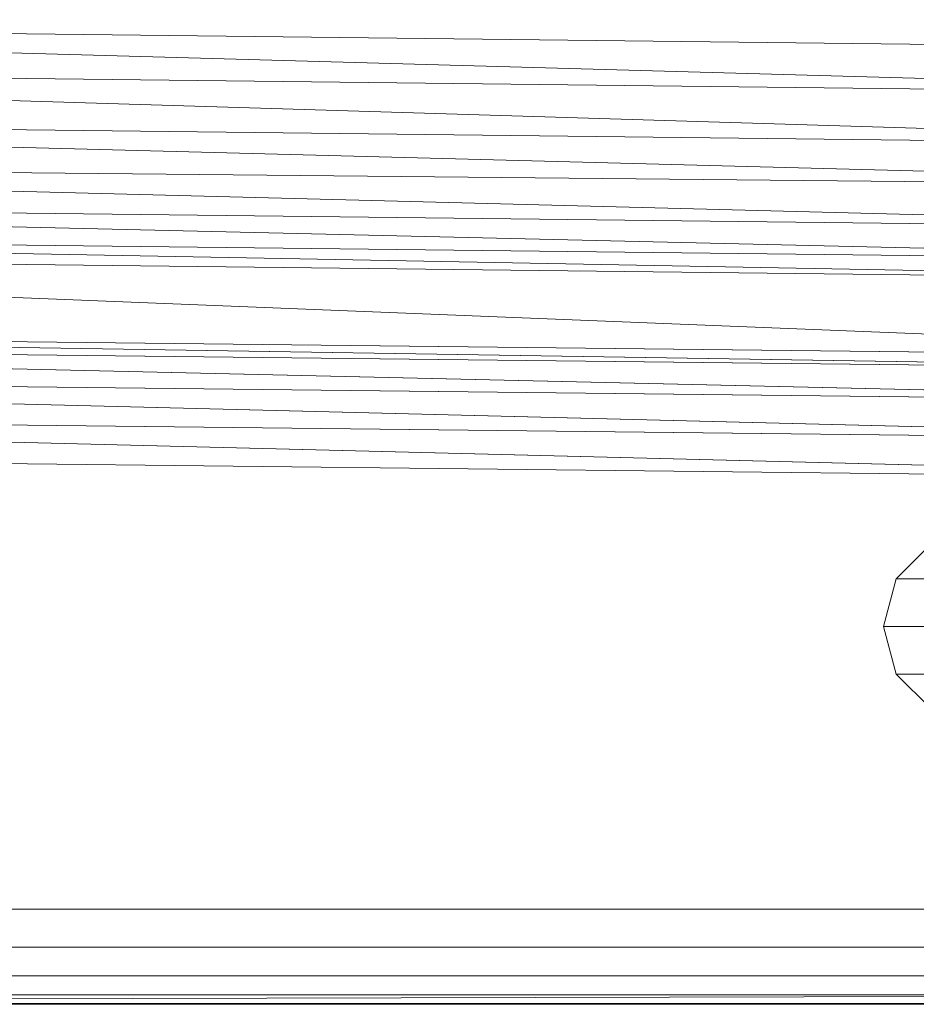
# Model space of a CAD drawing. Header units: metres. Extents: x 391.1 to 427.5, y 12.7 to 28.4.
# Tile 45 of 245: x 409.701 to 409.7954, y 14.1806 to 14.2842. Entities that reach past the tile are written whole.
import ezdxf

# ---------------------------------------------------------------- set-up
doc = ezdxf.new("R2010")
doc.units = ezdxf.units.M
doc.layers.add('01_SUELOS', color=7, linetype='Continuous', lineweight=25, true_color=0x007f00)
for name, color, linetype, lineweight in [('02_MOBILIARIO', 7, 'Continuous', 18), ('A-DETL-____-MBND', 7, 'Continuous', 18), ('A-WALL-____-MCUT', 7, 'Continuous', 25), ('A-WALL-____-OTLN', 7, 'Continuous', 25), ('Mobiliario', 7, 'Continuous', 18)]:
    doc.layers.add(name, color=color, linetype=linetype, lineweight=lineweight)

# ---------------------------------------------------------------- blocks, each defined once
blk = doc.blocks.new('Family - LONDR55-XX_ZZ-ARQ-CAA-M3D-Londres55-151093-01_ELEC _PS1')
at = {"layer": '01_SUELOS', "color": 9, "true_color": 0xaad4aa}
for p, q in [((0, 0), (26.635, 0)), ((26.635, 0), (0, 0))]:
    blk.add_line(p, q, dxfattribs=at)
blk = doc.blocks.new('Family - Mur PS-2-151177-01_ELEC _PS1')
at = {"layer": 'A-DETL-____-MBND', "color": 253, "true_color": 0xaaaaaa}
for p, q in [((31.836, 1.34), (0, 1.34)), ((0, 1.34), (31.836, 1.34))]:
    blk.add_line(p, q, dxfattribs=at)
blk = doc.blocks.new('Family - Mur PS-1-153352-01_ELEC _PS1')
at = {"layer": 'A-WALL-____-MCUT', "color": 253, "true_color": 0xaaaaaa}
blk.add_line((16.935, 1.34), (0, 1.34), dxfattribs=at)
at = {"layer": 'A-WALL-____-OTLN', "color": 253, "true_color": 0xaaaaaa}
blk.add_line((16.935, 1.34), (0, 1.34), dxfattribs=at)
blk = doc.blocks.new('Family - Plats de dutxa PS-1-153666-01_ELEC _PS1')
at = {"layer": '02_MOBILIARIO', "color": 253, "true_color": 0xaaaaaa}
for p, q in [((0.41, 0.10043), (0.12297, 0.1038)), ((0.41, 0.09571), (0.12297, 0.1038)), ((0.12297, 0.1038), (0.41, 0.10043)), ((0.12297, 0.1038), (0.41, 0.09571)), ((0.41, 0.09571), (0.12297, 0.09908)), ((0.41, 0.09032), (0.12297, 0.09908)), ((0.12297, 0.09908), (0.41, 0.09571)), ((0.12297, 0.09908), (0.41, 0.09032)), ((0.41, 0.09032), (0.12297, 0.09369)), ((0.41, 0.08608), (0.12297, 0.09369)), ((0.12297, 0.09369), (0.41, 0.09032)), ((0.12297, 0.09369), (0.41, 0.08608)), ((0.41, 0.08608), (0.12297, 0.08897)), ((0.41, 0.08155), (0.12297, 0.08897)), ((0.12297, 0.08897), (0.41, 0.08608)), ((0.12297, 0.08897), (0.41, 0.08155)), ((0.41, 0.08155), (0.12297, 0.08492)), ((0.12297, 0.08492), (0.41, 0.07818)), ((0.41, 0.07818), (0.12297, 0.08492)), ((0.12297, 0.08492), (0.41, 0.08155)), ((0.41, 0.07818), (0.12297, 0.08155)), ((0.41, 0.07616), (0.12297, 0.08155)), ((0.12297, 0.08155), (0.41, 0.07818)), ((0.12297, 0.08155), (0.41, 0.07616)), ((0.41, 0.07616), (0.12297, 0.07953)), ((0.41, 0.06807), (0.12297, 0.07953)), ((0.12297, 0.07953), (0.41, 0.07616)), ((0.12297, 0.07953), (0.41, 0.06807)), ((0.41, 0.06807), (0.11556, 0.07144)), ((0.11556, 0.07144), (0.41, 0.06672)), ((0.41, 0.06672), (0.11556, 0.07144)), ((0.11556, 0.07144), (0.41, 0.06807)), ((0.41, 0.06672), (0.11556, 0.07009)), ((0.41, 0.06335), (0.11556, 0.07009)), ((0.11556, 0.07009), (0.41, 0.06672)), ((0.11556, 0.07009), (0.41, 0.06335)), ((0.41, 0.06335), (0.11556, 0.06672)), ((0.11556, 0.06672), (0.41, 0.05931)), ((0.41, 0.05931), (0.11556, 0.06672)), ((0.11556, 0.06672), (0.41, 0.06335)), ((0.41, 0.05931), (0.11556, 0.06268)), ((0.41, 0.05526), (0.11556, 0.06268)), ((0.11556, 0.06268), (0.41, 0.05931)), ((0.11556, 0.06268), (0.41, 0.05526)), ((0.41, 0.05526), (0.11556, 0.05863)), ((0.41, 0.05526), (0.11556, 0.05863)), ((0.33979, 0.04501), (0.34992, 0.04501)), ((0.34858, 0.04), (0.33845, 0.04)), ((0.33979, 0.03499), (0.34992, 0.03499)), ((0.41, 0.01026), (0.022, 0.01026)), ((0.022, 0.01026), (0.41, 0.01026)), ((0.021, 0.00626), (0.41, 0.00626)), ((0.41, 0.00626), (0.021, 0.00626)), ((0.02, 0.00326), (0.51, 0.00326)), ((0.41, 0.00326), (0.02, 0.00326)), ((0.41, 0.00326), (0.02, 0.00326)), ((0.41, 0.00326), (0.02, 0.00326)), ((0.41, 0.00126), (0.02, 0.00026)), ((0.41, 0.00126), (0.02, 0.00126)), ((0.41, 0.00126), (0.02, 0.00126)), ((0.41, 0.00126), (0.02, 0.00026)), ((0.01, 0.00026), (0.81, 0.00026)), ((0.01, 0.00026), (0.81, 0.00026)), ((0.51, 0.00026), (0.02, 0.00026)), ((0.51, 0.00026), (0.02, 0.00026)), ((0.41, 0.00026), (0.02, 0.00026)), ((0.02, 0.00026), (0.41, 0.00026)), ((0.02, 0.00026), (0.41, 0.00026)), ((0.41, 0.00026), (0.02, 0.00026))]:
    blk.add_line(p, q, dxfattribs=at)
at = {"layer": 'Mobiliario', "color": 253, "true_color": 0xaaaaaa}
for p, q in [((0.34346, 0.04868), (0.33979, 0.04501)), ((0.33979, 0.04501), (0.33845, 0.04)), ((0.33845, 0.04), (0.33979, 0.03499)), ((0.33979, 0.03499), (0.34346, 0.03132))]:
    blk.add_line(p, q, dxfattribs=at)
blk = doc.blocks.new('LONDR55-XX_ZZ-ARQ-CAA-M3D-Londres55_ifc-1-01_ELEC _PS1')
at = {"layer": '01_SUELOS', "color": 253, "lineweight": 18, "true_color": 0xaaaaaa}
blk.add_blockref('Family - LONDR55-XX_ZZ-ARQ-CAA-M3D-Londres55-151093-01_ELEC _PS1', (392.09643, 14.18066), dxfattribs=at)
at = {"layer": '02_MOBILIARIO', "color": 253, "lineweight": 18, "true_color": 0xaaaaaa}
blk.add_blockref('Family - Plats de dutxa PS-1-153666-01_ELEC _PS1', (409.45344, 14.18035), dxfattribs=at)
at = {"layer": 'A-WALL-____-OTLN', "color": 253, "lineweight": 18, "true_color": 0xaaaaaa}
for name, p in [('Family - Mur PS-2-151177-01_ELEC _PS1', (392.09971, 12.84061)), ('Family - Mur PS-1-153352-01_ELEC _PS1', (400.75645, 12.84061))]:
    blk.add_blockref(name, p, dxfattribs=at)

msp = doc.modelspace()

# ---------------------------------------------------------------- block references
at = {"lineweight": 5}
msp.add_blockref('LONDR55-XX_ZZ-ARQ-CAA-M3D-Londres55_ifc-1-01_ELEC _PS1', (0, 0), dxfattribs=at)

doc.saveas('drawing.dxf')
